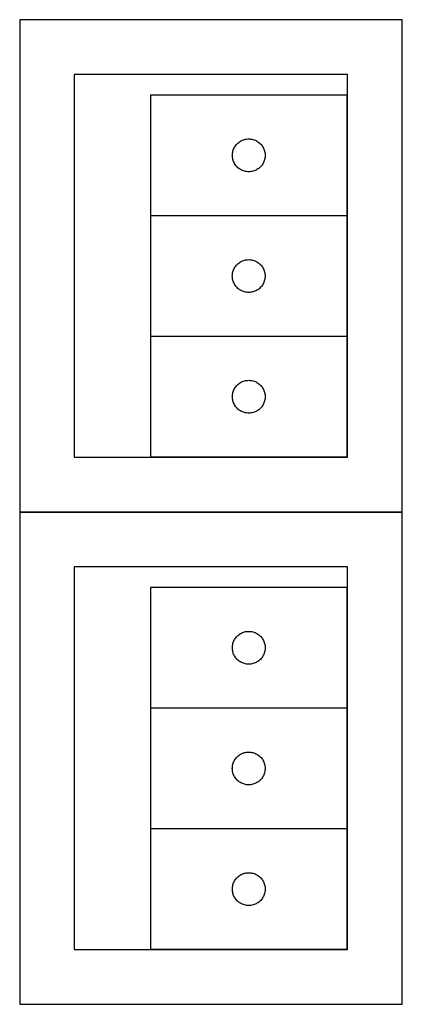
# Model space of a CAD drawing. Header units: millimetres. Extents: x 7 to 1238, y 7 to 2491.
# Tile 9 of 33: x 607 to 817, y 547 to 1087. Entities that reach past the tile are written whole.
import ezdxf

# ---------------------------------------------------------------- set-up
doc = ezdxf.new("R2010")
doc.units = ezdxf.units.MM
doc.layers.add('COMMON', color=5, linetype='CONTINUOUS', true_color=0x0000ff)
doc.layers.add('CUT', color=7, linetype='CONTINUOUS', true_color=0x000000)

msp = doc.modelspace()

# ---------------------------------------------------------------- linework, layer by layer
at = {"layer": 'COMMON'}
for p, q in [((817.100024, 1087.20003), (607.100024, 1087.20003)), ((817.20003, 817.100024), (817.20003, 1087.100024)), ((607.100024, 817.000018), (817.100024, 817.000018)), ((817.20003, 546.900018), (817.20003, 816.900018))]:
    msp.add_line(p, q, dxfattribs=at)
at = {"layer": 'CUT'}
for p, q in [((817.100024, 1087.100024), (607.100024, 1087.100024)), ((607.100024, 1087.100024), (607.100024, 817.100024)), ((817.100024, 817.100024), (817.100024, 1087.100024)), ((787.100024, 1057.100024), (637.100024, 1057.100024)), ((637.100024, 1057.100024), (637.100024, 847.100024)), ((787.100024, 847.100024), (787.100024, 1057.100024)), ((786.87807, 1045.75754), (678.87807, 1045.75754)), ((678.87807, 1045.75754), (678.87807, 979.75754)), ((786.87807, 979.75754), (786.87807, 1045.75754)), ((729.433919, 1021.072456), (729.985115, 1021.279911)), ((729.985115, 1021.279911), (730.548699, 1021.450872)), ((730.548699, 1021.450872), (731.122257, 1021.584607)), ((731.122257, 1021.584607), (731.703334, 1021.680544)), ((731.703334, 1021.680544), (732.289442, 1021.73827)), ((732.289442, 1021.73827), (732.87807, 1021.75754)), ((732.87807, 1021.75754), (733.466698, 1021.73827)), ((733.466698, 1021.73827), (734.052806, 1021.680544)), ((734.052806, 1021.680544), (734.633883, 1021.584607)), ((734.633883, 1021.584607), (735.207441, 1021.450872)), ((735.207441, 1021.450872), (735.771025, 1021.279911)), ((735.771025, 1021.279911), (736.322221, 1021.072456)), ((724.355699, 1015.650495), (724.563154, 1016.201691)), ((724.563154, 1016.201691), (724.806215, 1016.738138)), ((724.806215, 1016.738138), (725.083841, 1017.25754)), ((725.083841, 1017.25754), (725.394844, 1017.757672)), ((725.394844, 1017.757672), (725.73789, 1018.236393)), ((725.73789, 1018.236393), (726.111512, 1018.691652)), ((726.111512, 1018.691652), (726.514109, 1019.121501)), ((726.514109, 1019.121501), (726.943958, 1019.524098)), ((726.943958, 1019.524098), (727.399217, 1019.89772)), ((727.399217, 1019.89772), (727.877938, 1020.240766)), ((727.877938, 1020.240766), (728.37807, 1020.551768)), ((728.37807, 1020.551768), (728.897472, 1020.829395)), ((728.897472, 1020.829395), (729.433919, 1021.072456)), ((736.322221, 1021.072456), (736.858668, 1020.829395)), ((736.858668, 1020.829395), (737.37807, 1020.551768)), ((737.37807, 1020.551768), (737.878202, 1020.240766)), ((737.878202, 1020.240766), (738.356923, 1019.89772)), ((738.356923, 1019.89772), (738.812182, 1019.524098)), ((738.812182, 1019.524098), (739.242031, 1019.121501)), ((739.242031, 1019.121501), (739.644628, 1018.691652)), ((739.644628, 1018.691652), (740.01825, 1018.236393)), ((740.01825, 1018.236393), (740.361297, 1017.757672)), ((740.361297, 1017.757672), (740.672299, 1017.25754)), ((740.672299, 1017.25754), (740.949925, 1016.738138)), ((740.949925, 1016.738138), (741.192986, 1016.201691)), ((741.192986, 1016.201691), (741.400441, 1015.650495)), ((723.87807, 1012.75754), (723.89734, 1013.346168)), ((723.89734, 1012.168912), (723.87807, 1012.75754)), ((723.89734, 1013.346168), (723.955066, 1013.932276)), ((723.955066, 1011.582804), (723.89734, 1012.168912)), ((723.955066, 1013.932276), (724.051003, 1014.513353)), ((724.051003, 1011.001727), (723.955066, 1011.582804)), ((724.051003, 1014.513353), (724.184738, 1015.086911)), ((724.184738, 1010.428168), (724.051003, 1011.001727)), ((724.184738, 1015.086911), (724.355699, 1015.650495)), ((724.355699, 1009.864585), (724.184738, 1010.428168)), ((741.400441, 1015.650495), (741.571402, 1015.086911)), ((741.571402, 1010.428168), (741.400441, 1009.864585)), ((741.571402, 1015.086911), (741.705138, 1014.513353)), ((741.705138, 1011.001727), (741.571402, 1010.428168)), ((741.705138, 1014.513353), (741.801074, 1013.932276)), ((741.801074, 1011.582804), (741.705138, 1011.001727)), ((741.801074, 1013.932276), (741.8588, 1013.346168)), ((741.8588, 1012.168912), (741.801074, 1011.582804)), ((741.8588, 1013.346168), (741.87807, 1012.75754)), ((741.87807, 1012.75754), (741.8588, 1012.168912)), ((724.563154, 1009.313389), (724.355699, 1009.864585)), ((724.806215, 1008.776942), (724.563154, 1009.313389)), ((725.083841, 1008.25754), (724.806215, 1008.776942)), ((725.394844, 1007.757408), (725.083841, 1008.25754)), ((725.73789, 1007.278687), (725.394844, 1007.757408)), ((726.111512, 1006.823427), (725.73789, 1007.278687)), ((726.514109, 1006.393579), (726.111512, 1006.823427)), ((726.943958, 1005.990982), (726.514109, 1006.393579)), ((727.399217, 1005.61736), (726.943958, 1005.990982)), ((727.877938, 1005.274313), (727.399217, 1005.61736)), ((728.37807, 1004.963311), (727.877938, 1005.274313)), ((728.897472, 1004.685685), (728.37807, 1004.963311)), ((737.37807, 1004.963311), (736.858668, 1004.685685)), ((737.878202, 1005.274313), (737.37807, 1004.963311)), ((738.356923, 1005.61736), (737.878202, 1005.274313)), ((738.812182, 1005.990982), (738.356923, 1005.61736)), ((739.242031, 1006.393579), (738.812182, 1005.990982)), ((739.644628, 1006.823427), (739.242031, 1006.393579)), ((740.01825, 1007.278687), (739.644628, 1006.823427)), ((740.361297, 1007.757408), (740.01825, 1007.278687)), ((740.672299, 1008.25754), (740.361297, 1007.757408)), ((740.949925, 1008.776942), (740.672299, 1008.25754)), ((741.192986, 1009.313389), (740.949925, 1008.776942)), ((741.400441, 1009.864585), (741.192986, 1009.313389)), ((729.433919, 1004.442624), (728.897472, 1004.685685)), ((729.985115, 1004.235169), (729.433919, 1004.442624)), ((730.548699, 1004.064207), (729.985115, 1004.235169)), ((731.122257, 1003.930472), (730.548699, 1004.064207)), ((731.703334, 1003.834536), (731.122257, 1003.930472)), ((732.289442, 1003.77681), (731.703334, 1003.834536)), ((732.87807, 1003.75754), (732.289442, 1003.77681)), ((733.466698, 1003.77681), (732.87807, 1003.75754)), ((734.052806, 1003.834536), (733.466698, 1003.77681)), ((734.633883, 1003.930472), (734.052806, 1003.834536)), ((735.207441, 1004.064207), (734.633883, 1003.930472)), ((735.771025, 1004.235169), (735.207441, 1004.064207)), ((736.322221, 1004.442624), (735.771025, 1004.235169)), ((736.858668, 1004.685685), (736.322221, 1004.442624)), ((786.858262, 979.533681), (678.858262, 979.533681)), ((678.858262, 979.533681), (678.858262, 913.533681)), ((678.87807, 979.75754), (786.87807, 979.75754)), ((786.858262, 913.533681), (786.858262, 979.533681)), ((724.786408, 950.514279), (725.064034, 951.033681)), ((725.064034, 951.033681), (725.375036, 951.533813)), ((725.375036, 951.533813), (725.718082, 952.012534)), ((725.718082, 952.012534), (726.091704, 952.467793)), ((726.091704, 952.467793), (726.494301, 952.897642)), ((726.494301, 952.897642), (726.92415, 953.300239)), ((726.92415, 953.300239), (727.379409, 953.673861)), ((727.379409, 953.673861), (727.85813, 954.016908)), ((727.85813, 954.016908), (728.358262, 954.32791)), ((728.358262, 954.32791), (728.877664, 954.605536)), ((728.877664, 954.605536), (729.414111, 954.848597)), ((729.414111, 954.848597), (729.965307, 955.056052)), ((729.965307, 955.056052), (730.528891, 955.227014)), ((730.528891, 955.227014), (731.102449, 955.360749)), ((731.102449, 955.360749), (731.683527, 955.456685)), ((731.683527, 955.456685), (732.269634, 955.514411)), ((732.269634, 955.514411), (732.858262, 955.533681)), ((732.858262, 955.533681), (733.44689, 955.514411)), ((733.44689, 955.514411), (734.032998, 955.456685)), ((734.032998, 955.456685), (734.614075, 955.360749)), ((734.614075, 955.360749), (735.187634, 955.227014)), ((735.187634, 955.227014), (735.751217, 955.056052)), ((735.751217, 955.056052), (736.302413, 954.848597)), ((736.302413, 954.848597), (736.838861, 954.605536)), ((736.838861, 954.605536), (737.358262, 954.32791)), ((737.358262, 954.32791), (737.858394, 954.016908)), ((737.858394, 954.016908), (738.337115, 953.673861)), ((738.337115, 953.673861), (738.792375, 953.300239)), ((738.792375, 953.300239), (739.222223, 952.897642)), ((739.222223, 952.897642), (739.624821, 952.467793)), ((739.624821, 952.467793), (739.998442, 952.012534)), ((739.998442, 952.012534), (740.341489, 951.533813)), ((740.341489, 951.533813), (740.652491, 951.033681)), ((740.652491, 951.033681), (740.930117, 950.514279)), ((723.858262, 946.533681), (723.877532, 947.122309)), ((723.877532, 945.945053), (723.858262, 946.533681)), ((723.877532, 947.122309), (723.935259, 947.708417)), ((723.935259, 945.358945), (723.877532, 945.945053)), ((723.935259, 947.708417), (724.031195, 948.289494)), ((724.031195, 948.289494), (724.16493, 948.863053)), ((724.16493, 948.863053), (724.335891, 949.426636)), ((724.335891, 949.426636), (724.543347, 949.977832)), ((724.543347, 949.977832), (724.786408, 950.514279)), ((740.930117, 950.514279), (741.173178, 949.977832)), ((741.173178, 949.977832), (741.380633, 949.426636)), ((741.380633, 949.426636), (741.551595, 948.863053)), ((741.551595, 948.863053), (741.68533, 948.289494)), ((741.68533, 948.289494), (741.781266, 947.708417)), ((741.781266, 947.708417), (741.838993, 947.122309)), ((741.838993, 945.945053), (741.781266, 945.358945)), ((741.838993, 947.122309), (741.858262, 946.533681)), ((741.858262, 946.533681), (741.838993, 945.945053)), ((724.031195, 944.777868), (723.935259, 945.358945)), ((724.16493, 944.20431), (724.031195, 944.777868)), ((724.335891, 943.640726), (724.16493, 944.20431)), ((724.543347, 943.08953), (724.335891, 943.640726)), ((724.786408, 942.553083), (724.543347, 943.08953)), ((725.064034, 942.033681), (724.786408, 942.553083)), ((725.375036, 941.533549), (725.064034, 942.033681)), ((725.718082, 941.054828), (725.375036, 941.533549)), ((726.091704, 940.599569), (725.718082, 941.054828)), ((726.494301, 940.16972), (726.091704, 940.599569)), ((726.92415, 939.767123), (726.494301, 940.16972)), ((739.222223, 940.16972), (738.792375, 939.767123)), ((739.624821, 940.599569), (739.222223, 940.16972)), ((739.998442, 941.054828), (739.624821, 940.599569)), ((740.341489, 941.533549), (739.998442, 941.054828)), ((740.652491, 942.033681), (740.341489, 941.533549)), ((740.930117, 942.553083), (740.652491, 942.033681)), ((741.173178, 943.08953), (740.930117, 942.553083)), ((741.380633, 943.640726), (741.173178, 943.08953)), ((741.551595, 944.20431), (741.380633, 943.640726)), ((741.68533, 944.777868), (741.551595, 944.20431)), ((741.781266, 945.358945), (741.68533, 944.777868)), ((727.379409, 939.393501), (726.92415, 939.767123)), ((727.85813, 939.050455), (727.379409, 939.393501)), ((728.358262, 938.739453), (727.85813, 939.050455)), ((728.877664, 938.461826), (728.358262, 938.739453)), ((729.414111, 938.218765), (728.877664, 938.461826)), ((729.965307, 938.01131), (729.414111, 938.218765)), ((730.528891, 937.840349), (729.965307, 938.01131)), ((731.102449, 937.706614), (730.528891, 937.840349)), ((731.683527, 937.610677), (731.102449, 937.706614)), ((732.269634, 937.552951), (731.683527, 937.610677)), ((732.858262, 937.533681), (732.269634, 937.552951)), ((733.44689, 937.552951), (732.858262, 937.533681)), ((734.032998, 937.610677), (733.44689, 937.552951)), ((734.614075, 937.706614), (734.032998, 937.610677)), ((735.187634, 937.840349), (734.614075, 937.706614)), ((735.751217, 938.01131), (735.187634, 937.840349)), ((736.302413, 938.218765), (735.751217, 938.01131)), ((736.838861, 938.461826), (736.302413, 938.218765)), ((737.358262, 938.739453), (736.838861, 938.461826)), ((737.858394, 939.050455), (737.358262, 938.739453)), ((738.337115, 939.393501), (737.858394, 939.050455)), ((738.792375, 939.767123), (738.337115, 939.393501)), ((678.858262, 913.533681), (786.858262, 913.533681)), ((786.888124, 913.315416), (678.888124, 913.315416)), ((678.888124, 913.315416), (678.888124, 847.315416)), ((786.888124, 847.315416), (786.888124, 913.315416)), ((725.747944, 885.794268), (726.121565, 886.249528)), ((726.121565, 886.249528), (726.524163, 886.679377)), ((726.524163, 886.679377), (726.954011, 887.081974)), ((726.954011, 887.081974), (727.409271, 887.455596)), ((727.409271, 887.455596), (727.887992, 887.798642)), ((727.887992, 887.798642), (728.388124, 888.109644)), ((728.388124, 888.109644), (728.907526, 888.38727)), ((728.907526, 888.38727), (729.443973, 888.630331)), ((729.443973, 888.630331), (729.995169, 888.837787)), ((729.995169, 888.837787), (730.558752, 889.008748)), ((730.558752, 889.008748), (731.132311, 889.142483)), ((731.132311, 889.142483), (731.713388, 889.238419)), ((731.713388, 889.238419), (732.299496, 889.296146)), ((732.299496, 889.296146), (732.888124, 889.315416)), ((732.888124, 889.315416), (733.476752, 889.296146)), ((733.476752, 889.296146), (734.062859, 889.238419)), ((734.062859, 889.238419), (734.643937, 889.142483)), ((734.643937, 889.142483), (735.217495, 889.008748)), ((735.217495, 889.008748), (735.781079, 888.837787)), ((735.781079, 888.837787), (736.332275, 888.630331)), ((736.332275, 888.630331), (736.868722, 888.38727)), ((736.868722, 888.38727), (737.388124, 888.109644)), ((737.388124, 888.109644), (737.888256, 887.798642)), ((737.888256, 887.798642), (738.366977, 887.455596)), ((738.366977, 887.455596), (738.822236, 887.081974)), ((738.822236, 887.081974), (739.252085, 886.679377)), ((739.252085, 886.679377), (739.654682, 886.249528)), ((739.654682, 886.249528), (740.028304, 885.794268)), ((723.888124, 880.315416), (723.907393, 880.904044)), ((723.907393, 880.904044), (723.96512, 881.490151)), ((723.96512, 881.490151), (724.061056, 882.071229)), ((724.061056, 882.071229), (724.194791, 882.644787)), ((724.194791, 882.644787), (724.365753, 883.208371)), ((724.365753, 883.208371), (724.573208, 883.759567)), ((724.573208, 883.759567), (724.816269, 884.296014)), ((724.816269, 884.296014), (725.093895, 884.815416)), ((725.093895, 884.815416), (725.404897, 885.315548)), ((725.404897, 885.315548), (725.747944, 885.794268)), ((740.028304, 885.794268), (740.37135, 885.315548)), ((740.37135, 885.315548), (740.682352, 884.815416)), ((740.682352, 884.815416), (740.959978, 884.296014)), ((740.959978, 884.296014), (741.20304, 883.759567)), ((741.20304, 883.759567), (741.410495, 883.208371)), ((741.410495, 883.208371), (741.581456, 882.644787)), ((741.581456, 882.644787), (741.715191, 882.071229)), ((741.715191, 882.071229), (741.811128, 881.490151)), ((741.811128, 881.490151), (741.868854, 880.904044)), ((741.868854, 880.904044), (741.888124, 880.315416)), ((723.907393, 879.726787), (723.888124, 880.315416)), ((723.96512, 879.14068), (723.907393, 879.726787)), ((724.061056, 878.559603), (723.96512, 879.14068)), ((724.194791, 877.986044), (724.061056, 878.559603)), ((724.365753, 877.42246), (724.194791, 877.986044)), ((724.573208, 876.871265), (724.365753, 877.42246)), ((724.816269, 876.334817), (724.573208, 876.871265)), ((725.093895, 875.815416), (724.816269, 876.334817)), ((725.404897, 875.315284), (725.093895, 875.815416)), ((725.747944, 874.836563), (725.404897, 875.315284)), ((740.37135, 875.315284), (740.028304, 874.836563)), ((740.682352, 875.815416), (740.37135, 875.315284)), ((740.959978, 876.334817), (740.682352, 875.815416)), ((741.20304, 876.871265), (740.959978, 876.334817)), ((741.410495, 877.42246), (741.20304, 876.871265)), ((741.581456, 877.986044), (741.410495, 877.42246)), ((741.715191, 878.559603), (741.581456, 877.986044)), ((741.811128, 879.14068), (741.715191, 878.559603)), ((741.868854, 879.726787), (741.811128, 879.14068)), ((741.888124, 880.315416), (741.868854, 879.726787)), ((726.121565, 874.381303), (725.747944, 874.836563)), ((726.524163, 873.951455), (726.121565, 874.381303)), ((726.954011, 873.548857), (726.524163, 873.951455)), ((727.409271, 873.175236), (726.954011, 873.548857)), ((727.887992, 872.832189), (727.409271, 873.175236)), ((728.388124, 872.521187), (727.887992, 872.832189)), ((728.907526, 872.243561), (728.388124, 872.521187)), ((729.443973, 872.0005), (728.907526, 872.243561)), ((729.995169, 871.793044), (729.443973, 872.0005)), ((730.558752, 871.622083), (729.995169, 871.793044)), ((731.132311, 871.488348), (730.558752, 871.622083)), ((731.713388, 871.392412), (731.132311, 871.488348)), ((732.299496, 871.334685), (731.713388, 871.392412)), ((732.888124, 871.315416), (732.299496, 871.334685)), ((733.476752, 871.334685), (732.888124, 871.315416)), ((734.062859, 871.392412), (733.476752, 871.334685)), ((734.643937, 871.488348), (734.062859, 871.392412)), ((735.217495, 871.622083), (734.643937, 871.488348)), ((735.781079, 871.793044), (735.217495, 871.622083)), ((736.332275, 872.0005), (735.781079, 871.793044)), ((736.868722, 872.243561), (736.332275, 872.0005)), ((737.388124, 872.521187), (736.868722, 872.243561)), ((737.888256, 872.832189), (737.388124, 872.521187)), ((738.366977, 873.175236), (737.888256, 872.832189)), ((738.822236, 873.548857), (738.366977, 873.175236)), ((739.252085, 873.951455), (738.822236, 873.548857)), ((739.654682, 874.381303), (739.252085, 873.951455)), ((740.028304, 874.836563), (739.654682, 874.381303)), ((637.100024, 847.100024), (787.100024, 847.100024)), ((678.888124, 847.315416), (786.888124, 847.315416)), ((607.100024, 817.100024), (817.100024, 817.100024)), ((817.100024, 816.900018), (607.100024, 816.900018)), ((607.100024, 816.900018), (607.100024, 546.900018)), ((817.100024, 546.900018), (817.100024, 816.900018)), ((787.100024, 786.900018), (637.100024, 786.900018)), ((637.100024, 786.900018), (637.100024, 576.900018)), ((787.100024, 576.900018), (787.100024, 786.900018)), ((786.87807, 775.557534), (678.87807, 775.557534)), ((678.87807, 775.557534), (678.87807, 709.557534)), ((786.87807, 709.557534), (786.87807, 775.557534)), ((729.433919, 750.87245), (729.985115, 751.079905)), ((729.985115, 751.079905), (730.548699, 751.250866)), ((730.548699, 751.250866), (731.122257, 751.384601)), ((731.122257, 751.384601), (731.703334, 751.480538)), ((731.703334, 751.480538), (732.289442, 751.538264)), ((732.289442, 751.538264), (732.87807, 751.557534)), ((732.87807, 751.557534), (733.466698, 751.538264)), ((733.466698, 751.538264), (734.052806, 751.480538)), ((734.052806, 751.480538), (734.633883, 751.384601)), ((734.633883, 751.384601), (735.207441, 751.250866)), ((735.207441, 751.250866), (735.771025, 751.079905)), ((735.771025, 751.079905), (736.322221, 750.87245)), ((724.355699, 745.450489), (724.563154, 746.001685)), ((724.563154, 746.001685), (724.806215, 746.538132)), ((724.806215, 746.538132), (725.083841, 747.057534)), ((725.083841, 747.057534), (725.394844, 747.557666)), ((725.394844, 747.557666), (725.73789, 748.036387)), ((725.73789, 748.036387), (726.111512, 748.491646)), ((726.111512, 748.491646), (726.514109, 748.921495)), ((726.514109, 748.921495), (726.943958, 749.324092)), ((726.943958, 749.324092), (727.399217, 749.697714)), ((727.399217, 749.697714), (727.877938, 750.04076)), ((727.877938, 750.04076), (728.37807, 750.351762)), ((728.37807, 750.351762), (728.897472, 750.629389)), ((728.897472, 750.629389), (729.433919, 750.87245)), ((736.322221, 750.87245), (736.858668, 750.629389)), ((736.858668, 750.629389), (737.37807, 750.351762)), ((737.37807, 750.351762), (737.878202, 750.04076)), ((737.878202, 750.04076), (738.356923, 749.697714)), ((738.356923, 749.697714), (738.812182, 749.324092)), ((738.812182, 749.324092), (739.242031, 748.921495)), ((739.242031, 748.921495), (739.644628, 748.491646)), ((739.644628, 748.491646), (740.01825, 748.036387)), ((740.01825, 748.036387), (740.361297, 747.557666)), ((740.361297, 747.557666), (740.672299, 747.057534)), ((740.672299, 747.057534), (740.949925, 746.538132)), ((740.949925, 746.538132), (741.192986, 746.001685)), ((741.192986, 746.001685), (741.400441, 745.450489)), ((723.87807, 742.557534), (723.89734, 743.146162)), ((723.89734, 741.968906), (723.87807, 742.557534)), ((723.89734, 743.146162), (723.955066, 743.73227)), ((723.955066, 741.382798), (723.89734, 741.968906)), ((723.955066, 743.73227), (724.051003, 744.313347)), ((724.051003, 740.801721), (723.955066, 741.382798)), ((724.051003, 744.313347), (724.184738, 744.886905)), ((724.184738, 740.228162), (724.051003, 740.801721)), ((724.184738, 744.886905), (724.355699, 745.450489)), ((724.355699, 739.664579), (724.184738, 740.228162)), ((741.400441, 745.450489), (741.571402, 744.886905)), ((741.571402, 740.228162), (741.400441, 739.664579)), ((741.571402, 744.886905), (741.705138, 744.313347)), ((741.705138, 740.801721), (741.571402, 740.228162)), ((741.705138, 744.313347), (741.801074, 743.73227)), ((741.801074, 741.382798), (741.705138, 740.801721)), ((741.801074, 743.73227), (741.8588, 743.146162)), ((741.8588, 741.968906), (741.801074, 741.382798)), ((741.8588, 743.146162), (741.87807, 742.557534)), ((741.87807, 742.557534), (741.8588, 741.968906)), ((724.563154, 739.113383), (724.355699, 739.664579)), ((724.806215, 738.576936), (724.563154, 739.113383)), ((725.083841, 738.057534), (724.806215, 738.576936)), ((725.394844, 737.557402), (725.083841, 738.057534)), ((725.73789, 737.078681), (725.394844, 737.557402)), ((726.111512, 736.623421), (725.73789, 737.078681)), ((726.514109, 736.193573), (726.111512, 736.623421)), ((726.943958, 735.790976), (726.514109, 736.193573)), ((727.399217, 735.417354), (726.943958, 735.790976)), ((727.877938, 735.074307), (727.399217, 735.417354)), ((728.37807, 734.763305), (727.877938, 735.074307)), ((737.878202, 735.074307), (737.37807, 734.763305)), ((738.356923, 735.417354), (737.878202, 735.074307)), ((738.812182, 735.790976), (738.356923, 735.417354)), ((739.242031, 736.193573), (738.812182, 735.790976)), ((739.644628, 736.623421), (739.242031, 736.193573)), ((740.01825, 737.078681), (739.644628, 736.623421)), ((740.361297, 737.557402), (740.01825, 737.078681)), ((740.672299, 738.057534), (740.361297, 737.557402)), ((740.949925, 738.576936), (740.672299, 738.057534)), ((741.192986, 739.113383), (740.949925, 738.576936)), ((741.400441, 739.664579), (741.192986, 739.113383)), ((728.897472, 734.485679), (728.37807, 734.763305)), ((729.433919, 734.242618), (728.897472, 734.485679)), ((729.985115, 734.035163), (729.433919, 734.242618)), ((730.548699, 733.864201), (729.985115, 734.035163)), ((731.122257, 733.730466), (730.548699, 733.864201)), ((731.703334, 733.63453), (731.122257, 733.730466)), ((732.289442, 733.576804), (731.703334, 733.63453)), ((732.87807, 733.557534), (732.289442, 733.576804)), ((733.466698, 733.576804), (732.87807, 733.557534)), ((734.052806, 733.63453), (733.466698, 733.576804)), ((734.633883, 733.730466), (734.052806, 733.63453)), ((735.207441, 733.864201), (734.633883, 733.730466)), ((735.771025, 734.035163), (735.207441, 733.864201)), ((736.322221, 734.242618), (735.771025, 734.035163)), ((736.858668, 734.485679), (736.322221, 734.242618)), ((737.37807, 734.763305), (736.858668, 734.485679)), ((786.858262, 709.333675), (678.858262, 709.333675)), ((678.858262, 709.333675), (678.858262, 643.333675)), ((678.87807, 709.557534), (786.87807, 709.557534)), ((786.858262, 643.333675), (786.858262, 709.333675)), ((724.786408, 680.314273), (725.064034, 680.833675)), ((725.064034, 680.833675), (725.375036, 681.333807)), ((725.375036, 681.333807), (725.718082, 681.812528)), ((725.718082, 681.812528), (726.091704, 682.267787)), ((726.091704, 682.267787), (726.494301, 682.697636)), ((726.494301, 682.697636), (726.92415, 683.100233)), ((726.92415, 683.100233), (727.379409, 683.473855)), ((727.379409, 683.473855), (727.85813, 683.816902)), ((727.85813, 683.816902), (728.358262, 684.127904)), ((728.358262, 684.127904), (728.877664, 684.40553)), ((728.877664, 684.40553), (729.414111, 684.648591)), ((729.414111, 684.648591), (729.965307, 684.856046)), ((729.965307, 684.856046), (730.528891, 685.027008)), ((730.528891, 685.027008), (731.102449, 685.160743)), ((731.102449, 685.160743), (731.683527, 685.256679)), ((731.683527, 685.256679), (732.269634, 685.314405)), ((732.269634, 685.314405), (732.858262, 685.333675)), ((732.858262, 685.333675), (733.44689, 685.314405)), ((733.44689, 685.314405), (734.032998, 685.256679)), ((734.032998, 685.256679), (734.614075, 685.160743)), ((734.614075, 685.160743), (735.187634, 685.027008)), ((735.187634, 685.027008), (735.751217, 684.856046)), ((735.751217, 684.856046), (736.302413, 684.648591)), ((736.302413, 684.648591), (736.838861, 684.40553)), ((736.838861, 684.40553), (737.358262, 684.127904)), ((737.358262, 684.127904), (737.858394, 683.816902)), ((737.858394, 683.816902), (738.337115, 683.473855)), ((738.337115, 683.473855), (738.792375, 683.100233)), ((738.792375, 683.100233), (739.222223, 682.697636)), ((739.222223, 682.697636), (739.624821, 682.267787)), ((739.624821, 682.267787), (739.998442, 681.812528)), ((739.998442, 681.812528), (740.341489, 681.333807)), ((740.341489, 681.333807), (740.652491, 680.833675)), ((740.652491, 680.833675), (740.930117, 680.314273)), ((723.858262, 676.333675), (723.877532, 676.922303)), ((723.877532, 675.745047), (723.858262, 676.333675)), ((723.877532, 676.922303), (723.935259, 677.508411)), ((723.935259, 675.158939), (723.877532, 675.745047)), ((723.935259, 677.508411), (724.031195, 678.089488)), ((724.031195, 678.089488), (724.16493, 678.663047)), ((724.16493, 678.663047), (724.335891, 679.22663)), ((724.335891, 679.22663), (724.543347, 679.777826)), ((724.543347, 679.777826), (724.786408, 680.314273)), ((740.930117, 680.314273), (741.173178, 679.777826)), ((741.173178, 679.777826), (741.380633, 679.22663)), ((741.380633, 679.22663), (741.551595, 678.663047)), ((741.551595, 678.663047), (741.68533, 678.089488)), ((741.68533, 678.089488), (741.781266, 677.508411)), ((741.781266, 677.508411), (741.838993, 676.922303)), ((741.838993, 675.745047), (741.781266, 675.158939)), ((741.838993, 676.922303), (741.858262, 676.333675)), ((741.858262, 676.333675), (741.838993, 675.745047)), ((724.031195, 674.577862), (723.935259, 675.158939)), ((724.16493, 674.004304), (724.031195, 674.577862)), ((724.335891, 673.44072), (724.16493, 674.004304)), ((724.543347, 672.889524), (724.335891, 673.44072)), ((724.786408, 672.353077), (724.543347, 672.889524)), ((725.064034, 671.833675), (724.786408, 672.353077)), ((725.375036, 671.333543), (725.064034, 671.833675)), ((725.718082, 670.854822), (725.375036, 671.333543)), ((726.091704, 670.399563), (725.718082, 670.854822)), ((726.494301, 669.969714), (726.091704, 670.399563)), ((739.624821, 670.399563), (739.222223, 669.969714)), ((739.998442, 670.854822), (739.624821, 670.399563)), ((740.341489, 671.333543), (739.998442, 670.854822)), ((740.652491, 671.833675), (740.341489, 671.333543)), ((740.930117, 672.353077), (740.652491, 671.833675)), ((741.173178, 672.889524), (740.930117, 672.353077)), ((741.380633, 673.44072), (741.173178, 672.889524)), ((741.551595, 674.004304), (741.380633, 673.44072)), ((741.68533, 674.577862), (741.551595, 674.004304)), ((741.781266, 675.158939), (741.68533, 674.577862)), ((726.92415, 669.567117), (726.494301, 669.969714)), ((727.379409, 669.193495), (726.92415, 669.567117)), ((727.85813, 668.850449), (727.379409, 669.193495)), ((728.358262, 668.539447), (727.85813, 668.850449)), ((728.877664, 668.26182), (728.358262, 668.539447)), ((729.414111, 668.018759), (728.877664, 668.26182)), ((729.965307, 667.811304), (729.414111, 668.018759)), ((730.528891, 667.640343), (729.965307, 667.811304)), ((731.102449, 667.506608), (730.528891, 667.640343)), ((731.683527, 667.410671), (731.102449, 667.506608)), ((732.269634, 667.352945), (731.683527, 667.410671)), ((732.858262, 667.333675), (732.269634, 667.352945)), ((733.44689, 667.352945), (732.858262, 667.333675)), ((734.032998, 667.410671), (733.44689, 667.352945)), ((734.614075, 667.506608), (734.032998, 667.410671)), ((735.187634, 667.640343), (734.614075, 667.506608)), ((735.751217, 667.811304), (735.187634, 667.640343)), ((736.302413, 668.018759), (735.751217, 667.811304)), ((736.838861, 668.26182), (736.302413, 668.018759)), ((737.358262, 668.539447), (736.838861, 668.26182)), ((737.858394, 668.850449), (737.358262, 668.539447)), ((738.337115, 669.193495), (737.858394, 668.850449)), ((738.792375, 669.567117), (738.337115, 669.193495)), ((739.222223, 669.969714), (738.792375, 669.567117)), ((678.858262, 643.333675), (786.858262, 643.333675)), ((786.888124, 643.11541), (678.888124, 643.11541)), ((678.888124, 643.11541), (678.888124, 577.11541)), ((786.888124, 577.11541), (786.888124, 643.11541)), ((725.747944, 615.594262), (726.121565, 616.049522)), ((726.121565, 616.049522), (726.524163, 616.479371)), ((726.524163, 616.479371), (726.954011, 616.881968)), ((726.954011, 616.881968), (727.409271, 617.25559)), ((727.409271, 617.25559), (727.887992, 617.598636)), ((727.887992, 617.598636), (728.388124, 617.909638)), ((728.388124, 617.909638), (728.907526, 618.187264)), ((728.907526, 618.187264), (729.443973, 618.430325)), ((729.443973, 618.430325), (729.995169, 618.637781)), ((729.995169, 618.637781), (730.558752, 618.808742)), ((730.558752, 618.808742), (731.132311, 618.942477)), ((731.132311, 618.942477), (731.713388, 619.038413)), ((731.713388, 619.038413), (732.299496, 619.09614)), ((732.299496, 619.09614), (732.888124, 619.11541)), ((732.888124, 619.11541), (733.476752, 619.09614)), ((733.476752, 619.09614), (734.062859, 619.038413)), ((734.062859, 619.038413), (734.643937, 618.942477)), ((734.643937, 618.942477), (735.217495, 618.808742)), ((735.217495, 618.808742), (735.781079, 618.637781)), ((735.781079, 618.637781), (736.332275, 618.430325)), ((736.332275, 618.430325), (736.868722, 618.187264)), ((736.868722, 618.187264), (737.388124, 617.909638)), ((737.388124, 617.909638), (737.888256, 617.598636)), ((737.888256, 617.598636), (738.366977, 617.25559)), ((738.366977, 617.25559), (738.822236, 616.881968)), ((738.822236, 616.881968), (739.252085, 616.479371)), ((739.252085, 616.479371), (739.654682, 616.049522)), ((739.654682, 616.049522), (740.028304, 615.594262)), ((723.888124, 610.11541), (723.907393, 610.704038)), ((723.907393, 610.704038), (723.96512, 611.290145)), ((723.96512, 611.290145), (724.061056, 611.871223)), ((724.061056, 611.871223), (724.194791, 612.444781)), ((724.194791, 612.444781), (724.365753, 613.008365)), ((724.365753, 613.008365), (724.573208, 613.559561)), ((724.573208, 613.559561), (724.816269, 614.096008)), ((724.816269, 614.096008), (725.093895, 614.61541)), ((725.093895, 614.61541), (725.404897, 615.115542)), ((725.404897, 615.115542), (725.747944, 615.594262)), ((740.028304, 615.594262), (740.37135, 615.115542)), ((740.37135, 615.115542), (740.682352, 614.61541)), ((740.682352, 614.61541), (740.959978, 614.096008)), ((740.959978, 614.096008), (741.20304, 613.559561)), ((741.20304, 613.559561), (741.410495, 613.008365)), ((741.410495, 613.008365), (741.581456, 612.444781)), ((741.581456, 612.444781), (741.715191, 611.871223)), ((741.715191, 611.871223), (741.811128, 611.290145)), ((741.811128, 611.290145), (741.868854, 610.704038)), ((741.868854, 610.704038), (741.888124, 610.11541)), ((723.907393, 609.526781), (723.888124, 610.11541)), ((723.96512, 608.940674), (723.907393, 609.526781)), ((724.061056, 608.359597), (723.96512, 608.940674)), ((724.194791, 607.786038), (724.061056, 608.359597)), ((724.365753, 607.222454), (724.194791, 607.786038)), ((724.573208, 606.671259), (724.365753, 607.222454)), ((724.816269, 606.134811), (724.573208, 606.671259)), ((725.093895, 605.61541), (724.816269, 606.134811)), ((725.404897, 605.115278), (725.093895, 605.61541)), ((740.682352, 605.61541), (740.37135, 605.115278)), ((740.959978, 606.134811), (740.682352, 605.61541)), ((741.20304, 606.671259), (740.959978, 606.134811)), ((741.410495, 607.222454), (741.20304, 606.671259)), ((741.581456, 607.786038), (741.410495, 607.222454)), ((741.715191, 608.359597), (741.581456, 607.786038)), ((741.811128, 608.940674), (741.715191, 608.359597)), ((741.868854, 609.526781), (741.811128, 608.940674)), ((741.888124, 610.11541), (741.868854, 609.526781)), ((725.747944, 604.636557), (725.404897, 605.115278)), ((726.121565, 604.181297), (725.747944, 604.636557)), ((726.524163, 603.751449), (726.121565, 604.181297)), ((726.954011, 603.348851), (726.524163, 603.751449)), ((727.409271, 602.97523), (726.954011, 603.348851)), ((727.887992, 602.632183), (727.409271, 602.97523)), ((728.388124, 602.321181), (727.887992, 602.632183)), ((728.907526, 602.043555), (728.388124, 602.321181)), ((729.443973, 601.800494), (728.907526, 602.043555)), ((729.995169, 601.593038), (729.443973, 601.800494)), ((730.558752, 601.422077), (729.995169, 601.593038)), ((731.132311, 601.288342), (730.558752, 601.422077)), ((731.713388, 601.192406), (731.132311, 601.288342)), ((732.299496, 601.134679), (731.713388, 601.192406)), ((732.888124, 601.11541), (732.299496, 601.134679)), ((733.476752, 601.134679), (732.888124, 601.11541)), ((734.062859, 601.192406), (733.476752, 601.134679)), ((734.643937, 601.288342), (734.062859, 601.192406)), ((735.217495, 601.422077), (734.643937, 601.288342)), ((735.781079, 601.593038), (735.217495, 601.422077)), ((736.332275, 601.800494), (735.781079, 601.593038)), ((736.868722, 602.043555), (736.332275, 601.800494)), ((737.388124, 602.321181), (736.868722, 602.043555)), ((737.888256, 602.632183), (737.388124, 602.321181)), ((738.366977, 602.97523), (737.888256, 602.632183)), ((738.822236, 603.348851), (738.366977, 602.97523)), ((739.252085, 603.751449), (738.822236, 603.348851)), ((739.654682, 604.181297), (739.252085, 603.751449)), ((740.028304, 604.636557), (739.654682, 604.181297)), ((740.37135, 605.115278), (740.028304, 604.636557)), ((637.100024, 576.900018), (787.100024, 576.900018)), ((678.888124, 577.11541), (786.888124, 577.11541)), ((607.100024, 546.900018), (817.100024, 546.900018))]:
    msp.add_line(p, q, dxfattribs=at)

doc.saveas('drawing.dxf')
